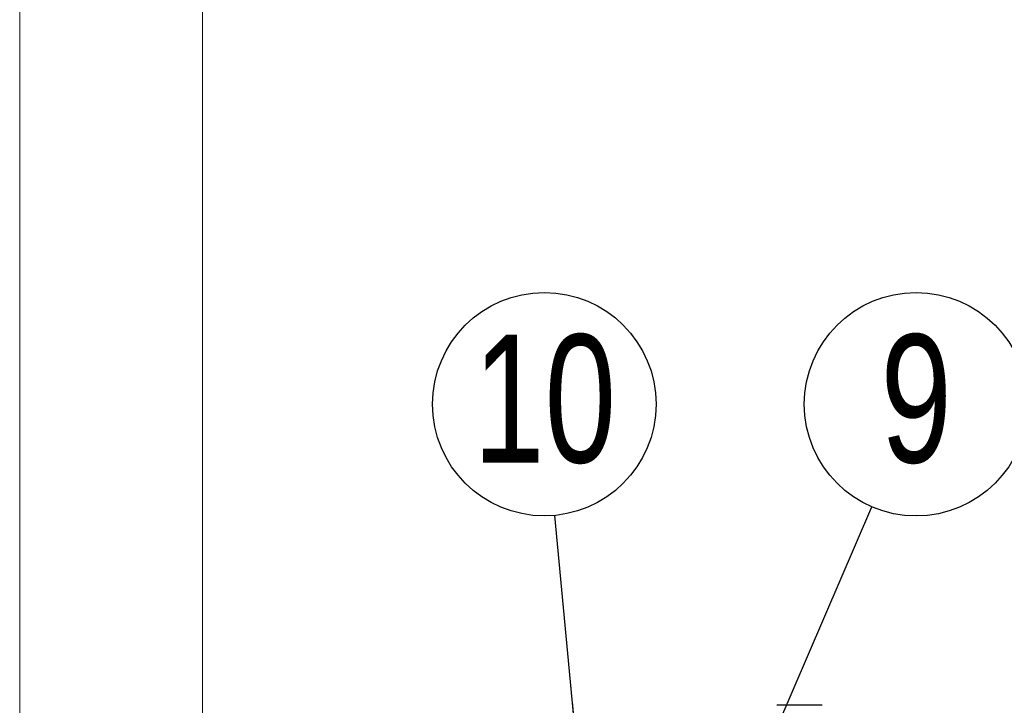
# Model space of a CAD drawing. Header units: millimetres. Extents: x 5 to 595, y 5 to 415.
# Tile 8 of 68: x 5 to 32, y 160 to 179. Entities that reach past the tile are written whole.
import ezdxf

# ---------------------------------------------------------------- set-up
doc = ezdxf.new("R2010")
doc.units = ezdxf.units.MM
doc.layers.add('NOTES', color=6, linetype='Continuous')
doc.layers.add('TRAIT-FORT', color=4, linetype='Continuous', lineweight=25)
doc.styles.add('SLDTEXTSTYLE0', font='TXT', dxfattribs={"width": 0.75})
doc.dimstyles.new('SLDDIMSTYLE2', dxfattribs={"dimtxt": 0.18, "dimasz": 1, "dimexe": 0, "dimexo": 0.0625, "dimgap": 0, "dimtad": 0, "dimtih": 1, "dimtoh": 1, "dimdec": 0, "dimrnd": 1e-09, "dimzin": 0, "dimdsep": 46, "dimtxsty": 'Standard', "dimblk1": 'DOT', "dimblk2": 'DOT', "dimsah": 1, "dimcen": 0.09, "dimadec": 0, "dimazin": 0, "dimtfac": 1, "dimtdec": 0, "dimtofl": 0, "dimtmove": 0, "dimatfit": 3, "dimldrblk": 'DOT', "dimfxl": 0, "dimfrac": 2, "dimtolj": 1, "dimtzin": 0, "dimarcsym": 0})
doc.dimstyles.new('SLDDIMSTYLE3', dxfattribs={"dimtxt": 0.18, "dimasz": 2, "dimexe": 0, "dimexo": 0.0625, "dimgap": 0, "dimtad": 0, "dimtih": 1, "dimtoh": 1, "dimdec": 0, "dimrnd": 1e-09, "dimzin": 0, "dimdsep": 46, "dimtxsty": 'Standard', "dimsah": 1, "dimcen": 0.09, "dimadec": 0, "dimazin": 0, "dimtfac": 2, "dimtdec": 0, "dimtofl": 0, "dimtmove": 0, "dimatfit": 3, "dimfxl": 0, "dimfrac": 2, "dimtolj": 1, "dimtzin": 0, "dimarcsym": 0})

# ---------------------------------------------------------------- blocks, each defined once
blk = doc.blocks.new('SW_NOTE_17')
at = {"layer": 'NOTES', "color": 0}
blk.add_circle((1.209, 2.805), 3.055, dxfattribs=at)
at = {"layer": 'NOTES', "color": 0, "insert": (1.214, 4.712), "char_height": 3.5, "attachment_point": 2, "style": 'SLDTEXTSTYLE0'}
blk.add_mtext('9', dxfattribs=at)
blk = doc.blocks.new('SW_NOTE_18')
at = {"layer": 'NOTES', "color": 0}
blk.add_circle((-0.288, 3.041), 3.055, dxfattribs=at)
at = {"layer": 'NOTES', "color": 0, "insert": (-0.278, 4.947), "char_height": 3.5, "attachment_point": 2, "style": 'SLDTEXTSTYLE0'}
blk.add_mtext('10', dxfattribs=at)
blk = doc.blocks.new('_Dot')
at = {"color": 0, "linetype": 'ByBlock', "lineweight": -2}
blk.add_line((-0.5, 0), (-1, 0), dxfattribs=at)
at = {"color": 0, "linetype": 'ByBlock', "const_width": 0.5}
blk.add_lwpolyline([(-0.25, 0, 1), (0.25, 0, 1)], format="xyb", close=True, dxfattribs=at)

msp = doc.modelspace()

# ---------------------------------------------------------------- linework, layer by layer
at = {"color": 7, "linetype": 'Continuous', "lineweight": 18}
for p, q in [((5, 415), (5, 5)), ((10, 410), (10, 10))]:
    msp.add_line(p, q, dxfattribs=at)
at = {"layer": 'TRAIT-FORT', "color": 4, "linetype": 'Continuous', "lineweight": 25}
for points, knots in [([(26.2826, 160.0102), (26.2484, 160.0102), (26.1791, 160.0102), (26.0798, 160.0102), (25.9865, 160.0102), (25.9036, 160.0102), (25.8318, 160.0102), (25.7744, 160.0102), (25.7325, 160.0102), (25.7067, 160.0102), (25.7039, 160.0102), (25.7026, 160.0102)], [0, 0, 0, 0, 0.1103408, 0.2238815, 0.3342223, 0.4477629, 0.5581037, 0.6716444, 0.7819852, 0.8955259, 1, 1, 1, 1]), ([(26.9411, 160.0102), (26.9413, 160.0102), (26.9441, 160.0102), (26.9334, 160.0102), (26.9076, 160.0102), (26.8635, 160.0102), (26.8041, 160.0102), (26.7315, 160.0102), (26.6466, 160.0102), (26.5532, 160.0102), (26.4525, 160.0102), (26.3613, 160.0102), (26.3043, 160.0102), (26.2826, 160.0102)], [0, 0, 0, 0, 0.0051645, 0.109851, 0.2115872, 0.3162738, 0.4180099, 0.5226965, 0.6244327, 0.7291192, 0.8308554, 0.935542, 1, 1, 1, 1])]:
    msp.add_open_spline(points, degree=3, knots=knots, dxfattribs=at)

# ---------------------------------------------------------------- block references
at = {"layer": 'NOTES', "color": 211}
for name, p in [('SW_NOTE_18', (19.6319, 165.2026)), ('SW_NOTE_17', (28.2995, 165.4383))]:
    msp.add_blockref(name, p, dxfattribs=at)

# ---------------------------------------------------------------- leaders
for points, dimstyle in [([(24.9978, 157.7743), (28.2995, 165.4383)], 'SLDDIMSTYLE3'), ([(20.2082, 159.1099), (19.6319, 165.2026)], 'SLDDIMSTYLE2')]:
    msp.add_leader(points, dimstyle=dimstyle, dxfattribs=at)

doc.saveas('drawing.dxf')
